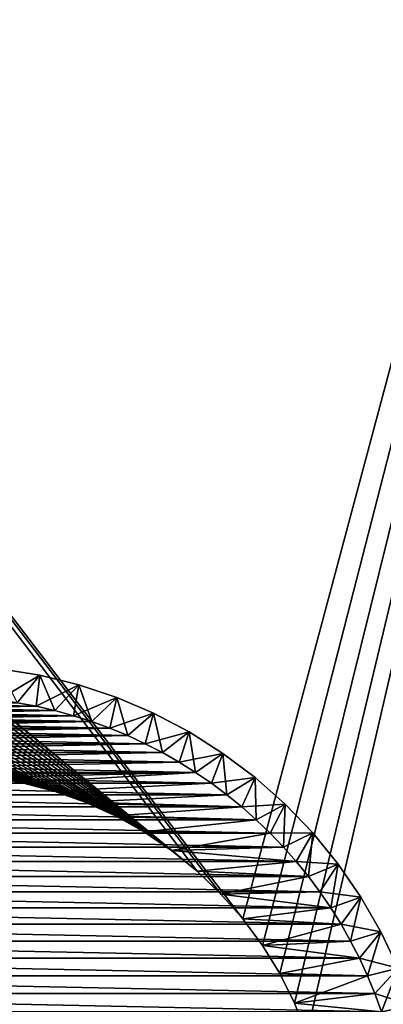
# Model space of a CAD drawing. Extents: x -255 to 255, y -598 to 598.
# Tile 48 of 201: x 209 to 220, y -368 to -336. Entities that reach past the tile are written whole.
import ezdxf

# ---------------------------------------------------------------- set-up
doc = ezdxf.new("R2010")
doc.units = 0
doc.header["$LTSCALE"] = 21.359881
for name, color, linetype in [('1', 7, 'CONTINUOUS'), ('100', 7, 'CONTINUOUS'), ('2', 7, 'CONTINUOUS'), ('73', 7, 'CONTINUOUS'), ('74', 7, 'CONTINUOUS'), ('93', 7, 'CONTINUOUS'), ('95', 7, 'CONTINUOUS'), ('98', 7, 'CONTINUOUS')]:
    doc.layers.add(name, color=color, linetype=linetype)

msp = doc.modelspace()

# ---------------------------------------------------------------- linework, layer by layer
at = {"layer": '1', "color": 7, "linetype": 'CONTINUOUS'}
for points in [[(214.258, -363.367), (116.58, -283.398), (152.63, -282.45), (214.258, -363.367)], [(215.024, -364.101), (214.258, -363.367), (152.63, -282.45), (215.024, -364.101)], [(215.725, -364.897), (215.024, -364.101), (152.63, -282.45), (215.725, -364.897)], [(237.8, -282.45), (215.725, -364.897), (152.63, -282.45), (237.8, -282.45)], [(216.356, -365.75), (215.725, -364.897), (237.8, -282.45), (216.356, -365.75)], [(216.913, -366.654), (216.356, -365.75), (237.8, -282.45), (216.913, -366.654)], [(217.39, -367.601), (216.913, -366.654), (237.8, -282.45), (217.39, -367.601)], [(217.786, -368.586), (217.39, -367.601), (237.8, -282.45), (217.786, -368.586)], [(255, -464.6), (217.786, -368.586), (237.8, -282.45), (255, -464.6)], [(116.58, -285.902), (116.58, -283.398), (213.433, -362.7), (116.58, -285.902)], [(213.433, -362.7), (116.58, -283.398), (214.258, -363.367), (213.433, -362.7)], [(116.42, -288.4), (116.58, -285.902), (213.433, -362.7), (116.42, -288.4)], [(116.099, -290.882), (116.42, -288.4), (213.433, -362.7), (116.099, -290.882)], [(115.621, -293.339), (116.099, -290.882), (213.433, -362.7), (115.621, -293.339)], [(114.986, -295.761), (115.621, -293.339), (213.433, -362.7), (114.986, -295.761)], [(114.197, -298.136), (114.986, -295.761), (212.554, -362.106), (114.197, -298.136)], [(212.554, -362.106), (114.986, -295.761), (213.433, -362.7), (212.554, -362.106)], [(113.258, -300.457), (114.197, -298.136), (212.554, -362.106), (113.258, -300.457)], [(112.172, -302.712), (113.258, -300.457), (212.554, -362.106), (112.172, -302.712)], [(110.943, -304.893), (112.172, -302.712), (212.554, -362.106), (110.943, -304.893)], [(109.578, -306.991), (110.943, -304.893), (211.628, -361.588), (109.578, -306.991)], [(211.628, -361.588), (110.943, -304.893), (212.554, -362.106), (211.628, -361.588)], [(108.081, -308.997), (109.578, -306.991), (211.628, -361.588), (108.081, -308.997)], [(106.458, -310.903), (108.081, -308.997), (211.628, -361.588), (106.458, -310.903)], [(104.716, -312.702), (106.458, -310.903), (211.628, -361.588), (104.716, -312.702)], [(102.863, -314.384), (104.716, -312.702), (210.661, -361.151), (102.863, -314.384)], [(210.661, -361.151), (104.716, -312.702), (211.628, -361.588), (210.661, -361.151)], [(100.906, -315.945), (102.863, -314.384), (210.661, -361.151), (100.906, -315.945)], [(98.853, -317.377), (100.906, -315.945), (210.661, -361.151), (98.853, -317.377)], [(96.713, -318.675), (98.853, -317.377), (210.661, -361.151), (96.713, -318.675)], [(94.493, -319.833), (96.713, -318.675), (210.661, -361.151), (94.493, -319.833)], [(92.204, -320.846), (94.493, -319.833), (209.66, -360.798), (92.204, -320.846)], [(209.66, -360.798), (94.493, -319.833), (210.661, -361.151), (209.66, -360.798)], [(89.855, -321.711), (92.204, -320.846), (209.66, -360.798), (89.855, -321.711)], [(87.455, -322.423), (89.855, -321.711), (209.66, -360.798), (87.455, -322.423)], [(85.015, -322.98), (87.455, -322.423), (209.66, -360.798), (85.015, -322.98)], [(82.544, -323.379), (85.015, -322.98), (209.66, -360.798), (82.544, -323.379)], [(80.052, -323.62), (82.544, -323.379), (209.66, -360.798), (80.052, -323.62)], [(77.55, -323.7), (80.052, -323.62), (209.66, -360.798), (77.55, -323.7)], [(207.588, -360.351), (77.55, -323.7), (208.633, -360.531), (207.588, -360.351)], [(208.633, -360.531), (77.55, -323.7), (209.66, -360.798), (208.633, -360.531)]]:
    msp.add_3dface(points, dxfattribs=at)
at = {"layer": '100', "color": 7, "linetype": 'CONTINUOUS'}
for points in [[(208.469, -357.955, -13), (209.2, -357.073, -14), (207.929, -356.867, -14), (208.469, -357.955, -13)], [(208.469, -357.955, -13), (209.078, -358.069, -13), (209.2, -357.073, -14), (208.469, -357.955, -13)], [(209.078, -358.069, -13), (209.682, -358.209, -13), (209.2, -357.073, -14), (209.078, -358.069, -13)], [(209.682, -358.209, -13), (210.451, -357.382, -14), (209.2, -357.073, -14), (209.682, -358.209, -13)], [(209.682, -358.209, -13), (210.28, -358.374, -13), (210.451, -357.382, -14), (209.682, -358.209, -13)], [(210.28, -358.374, -13), (210.87, -358.563, -13), (210.451, -357.382, -14), (210.28, -358.374, -13)], [(210.87, -358.563, -13), (211.674, -357.79, -14), (210.451, -357.382, -14), (210.87, -358.563, -13)], [(210.87, -358.563, -13), (211.453, -358.776, -13), (211.674, -357.79, -14), (210.87, -358.563, -13)], [(211.453, -358.776, -13), (212.025, -359.013, -13), (211.674, -357.79, -14), (211.453, -358.776, -13)], [(212.025, -359.013, -13), (212.859, -358.295, -14), (211.674, -357.79, -14), (212.025, -359.013, -13)], [(212.025, -359.013, -13), (212.588, -359.274, -13), (212.859, -358.295, -14), (212.025, -359.013, -13)], [(212.588, -359.274, -13), (213.139, -359.558, -13), (212.859, -358.295, -14), (212.588, -359.274, -13)], [(213.139, -359.558, -13), (214, -358.894, -14), (212.859, -358.295, -14), (213.139, -359.558, -13)], [(213.139, -359.558, -13), (213.678, -359.864, -13), (214, -358.894, -14), (213.139, -359.558, -13)], [(213.678, -359.864, -13), (214.204, -360.193, -13), (214, -358.894, -14), (213.678, -359.864, -13)], [(214.204, -360.193, -13), (215.089, -359.582, -14), (214, -358.894, -14), (214.204, -360.193, -13)], [(214.204, -360.193, -13), (214.716, -360.542, -13), (215.089, -359.582, -14), (214.204, -360.193, -13)], [(214.716, -360.542, -13), (215.213, -360.913, -13), (215.089, -359.582, -14), (214.716, -360.542, -13)], [(215.213, -360.913, -13), (216.119, -360.356, -14), (215.089, -359.582, -14), (215.213, -360.913, -13)], [(215.213, -360.913, -13), (215.694, -361.304, -13), (216.119, -360.356, -14), (215.213, -360.913, -13)], [(215.694, -361.304, -13), (216.159, -361.714, -13), (216.119, -360.356, -14), (215.694, -361.304, -13)], [(216.159, -361.714, -13), (217.084, -361.211, -14), (216.119, -360.356, -14), (216.159, -361.714, -13)], [(216.159, -361.714, -13), (216.607, -362.143, -13), (217.084, -361.211, -14), (216.159, -361.714, -13)], [(216.607, -362.143, -13), (217.036, -362.591, -13), (217.084, -361.211, -14), (216.607, -362.143, -13)], [(217.036, -362.591, -13), (217.976, -362.14, -14), (217.084, -361.211, -14), (217.036, -362.591, -13)], [(217.036, -362.591, -13), (217.446, -363.056, -13), (217.976, -362.14, -14), (217.036, -362.591, -13)], [(217.446, -363.056, -13), (217.837, -363.537, -13), (217.976, -362.14, -14), (217.446, -363.056, -13)], [(217.837, -363.537, -13), (218.791, -363.138, -14), (217.976, -362.14, -14), (217.837, -363.537, -13)], [(217.837, -363.537, -13), (218.208, -364.034, -13), (218.791, -363.138, -14), (217.837, -363.537, -13)], [(218.208, -364.034, -13), (218.557, -364.546, -13), (218.791, -363.138, -14), (218.208, -364.034, -13)], [(218.557, -364.546, -13), (219.523, -364.199, -14), (218.791, -363.138, -14), (218.557, -364.546, -13)], [(218.557, -364.546, -13), (218.886, -365.072, -13), (219.523, -364.199, -14), (218.557, -364.546, -13)], [(218.886, -365.072, -13), (219.192, -365.611, -13), (219.523, -364.199, -14), (218.886, -365.072, -13)], [(219.192, -365.611, -13), (220.167, -365.314, -14), (219.523, -364.199, -14), (219.192, -365.611, -13)], [(219.192, -365.611, -13), (219.476, -366.162, -13), (220.167, -365.314, -14), (219.192, -365.611, -13)], [(219.476, -366.162, -13), (219.737, -366.725, -13), (220.167, -365.314, -14), (219.476, -366.162, -13)], [(219.737, -366.725, -13), (220.72, -366.479, -14), (220.167, -365.314, -14), (219.737, -366.725, -13)], [(219.737, -366.725, -13), (219.974, -367.297, -13), (220.72, -366.479, -14), (219.737, -366.725, -13)], [(219.974, -367.297, -13), (220.187, -367.88, -13), (220.72, -366.479, -14), (219.974, -367.297, -13)], [(220.187, -367.88, -13), (221.177, -367.683, -14), (220.72, -366.479, -14), (220.187, -367.88, -13)]]:
    msp.add_3dface(points, dxfattribs=at)
at = {"layer": '2', "color": 7, "linetype": 'CONTINUOUS'}
for points in [[(77.55, -415.216, 7), (248.416, -264.3, 7), (-64.2, -415.216, 7), (77.55, -415.216, 7)], [(-64.2, -415.216, 7), (248.416, -264.3, 7), (94.035, -327.203, 7), (-64.2, -415.216, 7)], [(80.359, -415.302, 7), (248.416, -264.3, 7), (77.55, -415.216, 7), (80.359, -415.302, 7)], [(83.158, -415.562, 7), (248.416, -264.3, 7), (80.359, -415.302, 7), (83.158, -415.562, 7)], [(85.935, -415.993, 7), (248.416, -264.3, 7), (83.158, -415.562, 7), (85.935, -415.993, 7)], [(88.681, -416.594, 7), (248.416, -264.3, 7), (85.935, -415.993, 7), (88.681, -416.594, 7)], [(91.384, -417.363, 7), (248.416, -264.3, 7), (88.681, -416.594, 7), (91.384, -417.363, 7)], [(94.035, -418.297, 7), (248.416, -264.3, 7), (91.384, -417.363, 7), (94.035, -418.297, 7)], [(96.623, -419.393, 7), (248.416, -264.3, 7), (94.035, -418.297, 7), (96.623, -419.393, 7)], [(99.139, -420.646, 7), (248.416, -264.3, 7), (96.623, -419.393, 7), (99.139, -420.646, 7)], [(101.573, -422.051, 7), (248.416, -264.3, 7), (99.139, -420.646, 7), (101.573, -422.051, 7)], [(103.916, -423.604, 7), (248.416, -264.3, 7), (101.573, -422.051, 7), (103.916, -423.604, 7)], [(106.159, -425.297, 7), (248.416, -264.3, 7), (103.916, -423.604, 7), (106.159, -425.297, 7)], [(108.293, -427.126, 7), (248.416, -264.3, 7), (106.159, -425.297, 7), (108.293, -427.126, 7)], [(110.311, -429.082, 7), (248.416, -264.3, 7), (108.293, -427.126, 7), (110.311, -429.082, 7)], [(112.205, -431.16, 7), (248.416, -264.3, 7), (110.311, -429.082, 7), (112.205, -431.16, 7)], [(113.967, -433.349, 7), (248.416, -264.3, 7), (112.205, -431.16, 7), (113.967, -433.349, 7)], [(115.591, -435.643, 7), (248.416, -264.3, 7), (113.967, -433.349, 7), (115.591, -435.643, 7)], [(117.07, -438.033, 7), (248.416, -264.3, 7), (115.591, -435.643, 7), (117.07, -438.033, 7)], [(118.4, -440.509, 7), (248.416, -264.3, 7), (117.07, -438.033, 7), (118.4, -440.509, 7)], [(119.575, -443.062, 7), (248.416, -264.3, 7), (118.4, -440.509, 7), (119.575, -443.062, 7)], [(120.59, -445.683, 7), (248.416, -264.3, 7), (119.575, -443.062, 7), (120.59, -445.683, 7)], [(121.442, -448.362, 7), (248.416, -264.3, 7), (120.59, -445.683, 7), (121.442, -448.362, 7)], [(122.128, -451.087, 7), (248.416, -264.3, 7), (121.442, -448.362, 7), (122.128, -451.087, 7)], [(122.644, -453.85, 7), (248.416, -264.3, 7), (122.128, -451.087, 7), (122.644, -453.85, 7)], [(122.989, -456.639, 7), (248.416, -264.3, 7), (122.644, -453.85, 7), (122.989, -456.639, 7)], [(123.163, -459.445, 7), (248.416, -264.3, 7), (122.989, -456.639, 7), (123.163, -459.445, 7)], [(248.416, -464.6, 7), (248.416, -264.3, 7), (123.163, -462.255, 7), (248.416, -464.6, 7)], [(123.163, -462.255, 7), (248.416, -264.3, 7), (123.163, -459.445, 7), (123.163, -462.255, 7)]]:
    msp.add_3dface(points, dxfattribs=at)
at = {"layer": '73', "color": 7, "linetype": 'CONTINUOUS'}
for points in [[(208.469, -357.955, -13), (202.922, -358.069, -13), (209.078, -358.069, -13), (208.469, -357.955, -13)], [(202.318, -358.209, -13), (201.72, -358.374, -13), (209.682, -358.209, -13), (202.318, -358.209, -13)], [(209.682, -358.209, -13), (201.72, -358.374, -13), (210.28, -358.374, -13), (209.682, -358.209, -13)], [(202.922, -358.069, -13), (202.318, -358.209, -13), (209.078, -358.069, -13), (202.922, -358.069, -13)], [(209.078, -358.069, -13), (202.318, -358.209, -13), (209.682, -358.209, -13), (209.078, -358.069, -13)], [(201.13, -358.563, -13), (200.547, -358.776, -13), (210.87, -358.563, -13), (201.13, -358.563, -13)], [(210.87, -358.563, -13), (200.547, -358.776, -13), (211.453, -358.776, -13), (210.87, -358.563, -13)], [(201.72, -358.374, -13), (201.13, -358.563, -13), (210.28, -358.374, -13), (201.72, -358.374, -13)], [(210.28, -358.374, -13), (201.13, -358.563, -13), (210.87, -358.563, -13), (210.28, -358.374, -13)], [(200.547, -358.776, -13), (199.975, -359.013, -13), (211.453, -358.776, -13), (200.547, -358.776, -13)], [(211.453, -358.776, -13), (199.975, -359.013, -13), (212.025, -359.013, -13), (211.453, -358.776, -13)], [(199.975, -359.013, -13), (199.412, -359.274, -13), (212.025, -359.013, -13), (199.975, -359.013, -13)], [(212.025, -359.013, -13), (199.412, -359.274, -13), (212.588, -359.274, -13), (212.025, -359.013, -13)], [(198.861, -359.558, -13), (198.322, -359.864, -13), (213.139, -359.558, -13), (198.861, -359.558, -13)], [(213.139, -359.558, -13), (198.322, -359.864, -13), (213.678, -359.864, -13), (213.139, -359.558, -13)], [(199.412, -359.274, -13), (198.861, -359.558, -13), (212.588, -359.274, -13), (199.412, -359.274, -13)], [(212.588, -359.274, -13), (198.861, -359.558, -13), (213.139, -359.558, -13), (212.588, -359.274, -13)], [(198.322, -359.864, -13), (197.796, -360.193, -13), (213.678, -359.864, -13), (198.322, -359.864, -13)], [(213.678, -359.864, -13), (197.796, -360.193, -13), (214.204, -360.193, -13), (213.678, -359.864, -13)], [(197.796, -360.193, -13), (205.469, -360.261, -13), (214.204, -360.193, -13), (197.796, -360.193, -13)], [(205.469, -360.261, -13), (206.531, -360.261, -13), (214.204, -360.193, -13), (205.469, -360.261, -13)], [(206.531, -360.261, -13), (207.588, -360.351, -13), (214.204, -360.193, -13), (206.531, -360.261, -13)], [(207.588, -360.351, -13), (208.633, -360.531, -13), (214.204, -360.193, -13), (207.588, -360.351, -13)], [(214.204, -360.193, -13), (208.633, -360.531, -13), (214.716, -360.542, -13), (214.204, -360.193, -13)], [(208.633, -360.531, -13), (209.66, -360.798, -13), (214.716, -360.542, -13), (208.633, -360.531, -13)], [(214.716, -360.542, -13), (209.66, -360.798, -13), (215.213, -360.913, -13), (214.716, -360.542, -13)], [(209.66, -360.798, -13), (210.661, -361.151, -13), (215.213, -360.913, -13), (209.66, -360.798, -13)], [(215.213, -360.913, -13), (210.661, -361.151, -13), (215.694, -361.304, -13), (215.213, -360.913, -13)], [(210.661, -361.151, -13), (211.628, -361.588, -13), (215.694, -361.304, -13), (210.661, -361.151, -13)], [(215.694, -361.304, -13), (211.628, -361.588, -13), (216.159, -361.714, -13), (215.694, -361.304, -13)], [(211.628, -361.588, -13), (212.554, -362.106, -13), (216.159, -361.714, -13), (211.628, -361.588, -13)], [(216.159, -361.714, -13), (212.554, -362.106, -13), (216.607, -362.143, -13), (216.159, -361.714, -13)], [(212.554, -362.106, -13), (213.433, -362.7, -13), (216.607, -362.143, -13), (212.554, -362.106, -13)], [(216.607, -362.143, -13), (213.433, -362.7, -13), (217.036, -362.591, -13), (216.607, -362.143, -13)], [(217.036, -362.591, -13), (213.433, -362.7, -13), (217.446, -363.056, -13), (217.036, -362.591, -13)], [(213.433, -362.7, -13), (214.258, -363.367, -13), (217.446, -363.056, -13), (213.433, -362.7, -13)], [(217.446, -363.056, -13), (214.258, -363.367, -13), (217.837, -363.537, -13), (217.446, -363.056, -13)], [(214.258, -363.367, -13), (215.024, -364.101, -13), (217.837, -363.537, -13), (214.258, -363.367, -13)], [(217.837, -363.537, -13), (215.024, -364.101, -13), (218.208, -364.034, -13), (217.837, -363.537, -13)], [(218.208, -364.034, -13), (215.024, -364.101, -13), (218.557, -364.546, -13), (218.208, -364.034, -13)], [(215.024, -364.101, -13), (215.725, -364.897, -13), (218.557, -364.546, -13), (215.024, -364.101, -13)], [(218.557, -364.546, -13), (215.725, -364.897, -13), (218.886, -365.072, -13), (218.557, -364.546, -13)], [(215.725, -364.897, -13), (216.356, -365.75, -13), (218.886, -365.072, -13), (215.725, -364.897, -13)], [(218.886, -365.072, -13), (216.356, -365.75, -13), (219.192, -365.611, -13), (218.886, -365.072, -13)], [(219.192, -365.611, -13), (216.356, -365.75, -13), (219.476, -366.162, -13), (219.192, -365.611, -13)], [(216.356, -365.75, -13), (216.913, -366.654, -13), (219.476, -366.162, -13), (216.356, -365.75, -13)], [(219.476, -366.162, -13), (216.913, -366.654, -13), (219.737, -366.725, -13), (219.476, -366.162, -13)], [(216.913, -366.654, -13), (217.39, -367.601, -13), (219.737, -366.725, -13), (216.913, -366.654, -13)], [(219.737, -366.725, -13), (217.39, -367.601, -13), (219.974, -367.297, -13), (219.737, -366.725, -13)], [(219.974, -367.297, -13), (217.39, -367.601, -13), (220.187, -367.88, -13), (219.974, -367.297, -13)], [(217.39, -367.601, -13), (217.786, -368.586, -13), (220.187, -367.88, -13), (217.39, -367.601, -13)]]:
    msp.add_3dface(points, dxfattribs=at)
at = {"layer": '74', "color": 7, "linetype": 'CONTINUOUS'}
for points in [[(203.531, -357.955, -63), (209.078, -358.069, -63), (202.922, -358.069, -63), (203.531, -357.955, -63)], [(208.469, -357.955, -63), (209.078, -358.069, -63), (203.531, -357.955, -63), (208.469, -357.955, -63)], [(202.318, -358.209, -63), (210.28, -358.374, -63), (201.72, -358.374, -63), (202.318, -358.209, -63)], [(202.922, -358.069, -63), (209.682, -358.209, -63), (202.318, -358.209, -63), (202.922, -358.069, -63)], [(209.682, -358.209, -63), (210.28, -358.374, -63), (202.318, -358.209, -63), (209.682, -358.209, -63)], [(209.078, -358.069, -63), (209.682, -358.209, -63), (202.922, -358.069, -63), (209.078, -358.069, -63)], [(201.13, -358.563, -63), (211.453, -358.776, -63), (200.547, -358.776, -63), (201.13, -358.563, -63)], [(201.72, -358.374, -63), (210.87, -358.563, -63), (201.13, -358.563, -63), (201.72, -358.374, -63)], [(210.87, -358.563, -63), (211.453, -358.776, -63), (201.13, -358.563, -63), (210.87, -358.563, -63)], [(210.28, -358.374, -63), (210.87, -358.563, -63), (201.72, -358.374, -63), (210.28, -358.374, -63)], [(200.547, -358.776, -63), (212.025, -359.013, -63), (199.975, -359.013, -63), (200.547, -358.776, -63)], [(211.453, -358.776, -63), (212.025, -359.013, -63), (200.547, -358.776, -63), (211.453, -358.776, -63)], [(199.975, -359.013, -63), (212.588, -359.274, -63), (199.412, -359.274, -63), (199.975, -359.013, -63)], [(212.025, -359.013, -63), (212.588, -359.274, -63), (199.975, -359.013, -63), (212.025, -359.013, -63)], [(198.861, -359.558, -63), (213.678, -359.864, -63), (198.322, -359.864, -63), (198.861, -359.558, -63)], [(199.412, -359.274, -63), (213.139, -359.558, -63), (198.861, -359.558, -63), (199.412, -359.274, -63)], [(213.139, -359.558, -63), (213.678, -359.864, -63), (198.861, -359.558, -63), (213.139, -359.558, -63)], [(212.588, -359.274, -63), (213.139, -359.558, -63), (199.412, -359.274, -63), (212.588, -359.274, -63)], [(198.322, -359.864, -63), (214.204, -360.193, -63), (197.796, -360.193, -63), (198.322, -359.864, -63)], [(213.678, -359.864, -63), (214.204, -360.193, -63), (198.322, -359.864, -63), (213.678, -359.864, -63)], [(197.796, -360.193, -63), (214.716, -360.542, -63), (197.284, -360.542, -63), (197.796, -360.193, -63)], [(214.204, -360.193, -63), (214.716, -360.542, -63), (197.796, -360.193, -63), (214.204, -360.193, -63)], [(197.284, -360.542, -63), (215.213, -360.913, -63), (196.787, -360.913, -63), (197.284, -360.542, -63)], [(214.716, -360.542, -63), (215.213, -360.913, -63), (197.284, -360.542, -63), (214.716, -360.542, -63)], [(196.787, -360.913, -63), (215.694, -361.304, -63), (196.306, -361.304, -63), (196.787, -360.913, -63)], [(215.213, -360.913, -63), (215.694, -361.304, -63), (196.787, -360.913, -63), (215.213, -360.913, -63)], [(196.306, -361.304, -63), (216.159, -361.714, -63), (195.841, -361.714, -63), (196.306, -361.304, -63)], [(215.694, -361.304, -63), (216.159, -361.714, -63), (196.306, -361.304, -63), (215.694, -361.304, -63)], [(195.841, -361.714, -63), (216.607, -362.143, -63), (195.393, -362.143, -63), (195.841, -361.714, -63)], [(216.159, -361.714, -63), (216.607, -362.143, -63), (195.841, -361.714, -63), (216.159, -361.714, -63)], [(195.393, -362.143, -63), (217.036, -362.591, -63), (194.964, -362.591, -63), (195.393, -362.143, -63)], [(216.607, -362.143, -63), (217.036, -362.591, -63), (195.393, -362.143, -63), (216.607, -362.143, -63)], [(194.964, -362.591, -63), (217.446, -363.056, -63), (194.554, -363.056, -63), (194.964, -362.591, -63)], [(217.036, -362.591, -63), (217.446, -363.056, -63), (194.964, -362.591, -63), (217.036, -362.591, -63)], [(194.554, -363.056, -63), (217.837, -363.537, -63), (194.163, -363.537, -63), (194.554, -363.056, -63)], [(217.446, -363.056, -63), (217.837, -363.537, -63), (194.554, -363.056, -63), (217.446, -363.056, -63)], [(194.163, -363.537, -63), (218.208, -364.034, -63), (193.792, -364.034, -63), (194.163, -363.537, -63)], [(217.837, -363.537, -63), (218.208, -364.034, -63), (194.163, -363.537, -63), (217.837, -363.537, -63)], [(193.792, -364.034, -63), (218.557, -364.546, -63), (193.443, -364.546, -63), (193.792, -364.034, -63)], [(218.208, -364.034, -63), (218.557, -364.546, -63), (193.792, -364.034, -63), (218.208, -364.034, -63)], [(193.443, -364.546, -63), (218.886, -365.072, -63), (193.114, -365.072, -63), (193.443, -364.546, -63)], [(218.557, -364.546, -63), (218.886, -365.072, -63), (193.443, -364.546, -63), (218.557, -364.546, -63)], [(193.114, -365.072, -63), (219.192, -365.611, -63), (192.808, -365.611, -63), (193.114, -365.072, -63)], [(218.886, -365.072, -63), (219.192, -365.611, -63), (193.114, -365.072, -63), (218.886, -365.072, -63)], [(192.808, -365.611, -63), (219.476, -366.162, -63), (192.524, -366.162, -63), (192.808, -365.611, -63)], [(219.192, -365.611, -63), (219.476, -366.162, -63), (192.808, -365.611, -63), (219.192, -365.611, -63)], [(192.524, -366.162, -63), (219.737, -366.725, -63), (192.263, -366.725, -63), (192.524, -366.162, -63)], [(219.476, -366.162, -63), (219.737, -366.725, -63), (192.524, -366.162, -63), (219.476, -366.162, -63)], [(192.263, -366.725, -63), (219.974, -367.297, -63), (192.026, -367.297, -63), (192.263, -366.725, -63)], [(219.737, -366.725, -63), (219.974, -367.297, -63), (192.263, -366.725, -63), (219.737, -366.725, -63)], [(192.026, -367.297, -63), (220.187, -367.88, -63), (191.813, -367.88, -63), (192.026, -367.297, -63)], [(219.974, -367.297, -63), (220.187, -367.88, -63), (192.026, -367.297, -63), (219.974, -367.297, -63)]]:
    msp.add_3dface(points, dxfattribs=at)
at = {"layer": '93', "color": 7, "linetype": 'CONTINUOUS'}
for points in [[(207.588, -360.351), (208.633, -360.531), (207.588, -360.351, -13), (207.588, -360.351)], [(207.588, -360.351, -13), (208.633, -360.531), (208.633, -360.531, -13), (207.588, -360.351, -13)], [(208.633, -360.531), (209.66, -360.798), (208.633, -360.531, -13), (208.633, -360.531)], [(208.633, -360.531, -13), (209.66, -360.798), (209.66, -360.798, -13), (208.633, -360.531, -13)], [(209.66, -360.798), (210.661, -361.151), (209.66, -360.798, -13), (209.66, -360.798)], [(209.66, -360.798, -13), (210.661, -361.151), (210.661, -361.151, -13), (209.66, -360.798, -13)], [(210.661, -361.151), (211.628, -361.588), (210.661, -361.151, -13), (210.661, -361.151)], [(210.661, -361.151, -13), (211.628, -361.588), (211.628, -361.588, -13), (210.661, -361.151, -13)], [(211.628, -361.588), (212.554, -362.106), (211.628, -361.588, -13), (211.628, -361.588)], [(211.628, -361.588, -13), (212.554, -362.106), (212.554, -362.106, -13), (211.628, -361.588, -13)], [(212.554, -362.106), (213.433, -362.7), (212.554, -362.106, -13), (212.554, -362.106)], [(212.554, -362.106, -13), (213.433, -362.7), (213.433, -362.7, -13), (212.554, -362.106, -13)], [(213.433, -362.7), (214.258, -363.367), (213.433, -362.7, -13), (213.433, -362.7)], [(213.433, -362.7, -13), (214.258, -363.367), (214.258, -363.367, -13), (213.433, -362.7, -13)], [(214.258, -363.367), (215.024, -364.101), (214.258, -363.367, -13), (214.258, -363.367)], [(214.258, -363.367, -13), (215.024, -364.101), (215.024, -364.101, -13), (214.258, -363.367, -13)], [(215.024, -364.101), (215.725, -364.897), (215.024, -364.101, -13), (215.024, -364.101)], [(215.024, -364.101, -13), (215.725, -364.897), (215.725, -364.897, -13), (215.024, -364.101, -13)], [(215.725, -364.897), (216.356, -365.75), (215.725, -364.897, -13), (215.725, -364.897)], [(215.725, -364.897, -13), (216.356, -365.75), (216.356, -365.75, -13), (215.725, -364.897, -13)], [(216.356, -365.75), (216.913, -366.654), (216.356, -365.75, -13), (216.356, -365.75)], [(216.356, -365.75, -13), (216.913, -366.654), (216.913, -366.654, -13), (216.356, -365.75, -13)], [(216.913, -366.654), (217.39, -367.601), (216.913, -366.654, -13), (216.913, -366.654)], [(216.913, -366.654, -13), (217.39, -367.601), (217.39, -367.601, -13), (216.913, -366.654, -13)], [(217.39, -367.601), (217.786, -368.586), (217.39, -367.601, -13), (217.39, -367.601)], [(217.39, -367.601, -13), (217.786, -368.586), (217.786, -368.586, -13), (217.39, -367.601, -13)]]:
    msp.add_3dface(points, dxfattribs=at)
at = {"layer": '95', "color": 7, "linetype": 'CONTINUOUS'}
for points in [[(209.2, -357.073, -62), (207.929, -356.867, -62), (209.2, -357.073, -14), (209.2, -357.073, -62)], [(209.2, -357.073, -14), (207.929, -356.867, -62), (207.929, -356.867, -14), (209.2, -357.073, -14)], [(210.451, -357.382, -62), (209.2, -357.073, -62), (210.451, -357.382, -14), (210.451, -357.382, -62)], [(210.451, -357.382, -14), (209.2, -357.073, -62), (209.2, -357.073, -14), (210.451, -357.382, -14)], [(211.674, -357.79, -62), (210.451, -357.382, -62), (211.674, -357.79, -14), (211.674, -357.79, -62)], [(211.674, -357.79, -14), (210.451, -357.382, -62), (210.451, -357.382, -14), (211.674, -357.79, -14)], [(212.859, -358.295, -62), (211.674, -357.79, -62), (212.859, -358.295, -14), (212.859, -358.295, -62)], [(212.859, -358.295, -14), (211.674, -357.79, -62), (211.674, -357.79, -14), (212.859, -358.295, -14)], [(214, -358.894, -62), (212.859, -358.295, -62), (214, -358.894, -14), (214, -358.894, -62)], [(214, -358.894, -14), (212.859, -358.295, -62), (212.859, -358.295, -14), (214, -358.894, -14)], [(215.089, -359.582, -62), (214, -358.894, -62), (215.089, -359.582, -14), (215.089, -359.582, -62)], [(215.089, -359.582, -14), (214, -358.894, -62), (214, -358.894, -14), (215.089, -359.582, -14)], [(216.119, -360.356, -62), (215.089, -359.582, -62), (216.119, -360.356, -14), (216.119, -360.356, -62)], [(216.119, -360.356, -14), (215.089, -359.582, -62), (215.089, -359.582, -14), (216.119, -360.356, -14)], [(217.084, -361.211, -62), (216.119, -360.356, -62), (217.084, -361.211, -14), (217.084, -361.211, -62)], [(217.084, -361.211, -14), (216.119, -360.356, -62), (216.119, -360.356, -14), (217.084, -361.211, -14)], [(217.976, -362.14, -62), (217.084, -361.211, -62), (217.976, -362.14, -14), (217.976, -362.14, -62)], [(217.976, -362.14, -14), (217.084, -361.211, -62), (217.084, -361.211, -14), (217.976, -362.14, -14)], [(218.791, -363.138, -62), (217.976, -362.14, -62), (218.791, -363.138, -14), (218.791, -363.138, -62)], [(218.791, -363.138, -14), (217.976, -362.14, -62), (217.976, -362.14, -14), (218.791, -363.138, -14)], [(219.523, -364.199, -62), (218.791, -363.138, -62), (219.523, -364.199, -14), (219.523, -364.199, -62)], [(219.523, -364.199, -14), (218.791, -363.138, -62), (218.791, -363.138, -14), (219.523, -364.199, -14)], [(220.167, -365.314, -62), (219.523, -364.199, -62), (220.167, -365.314, -14), (220.167, -365.314, -62)], [(220.167, -365.314, -14), (219.523, -364.199, -62), (219.523, -364.199, -14), (220.167, -365.314, -14)], [(220.72, -366.479, -62), (220.167, -365.314, -62), (220.72, -366.479, -14), (220.72, -366.479, -62)], [(220.72, -366.479, -14), (220.167, -365.314, -62), (220.167, -365.314, -14), (220.72, -366.479, -14)]]:
    msp.add_3dface(points, dxfattribs=at)
at = {"layer": '98', "color": 7, "linetype": 'CONTINUOUS'}
for points in [[(207.855, -357.865, -63), (207.929, -356.867, -62), (209.2, -357.073, -62), (207.855, -357.865, -63)], [(208.469, -357.955, -63), (207.855, -357.865, -63), (209.2, -357.073, -62), (208.469, -357.955, -63)], [(209.078, -358.069, -63), (208.469, -357.955, -63), (209.2, -357.073, -62), (209.078, -358.069, -63)], [(209.078, -358.069, -63), (209.2, -357.073, -62), (210.451, -357.382, -62), (209.078, -358.069, -63)], [(209.682, -358.209, -63), (209.078, -358.069, -63), (210.451, -357.382, -62), (209.682, -358.209, -63)], [(210.28, -358.374, -63), (209.682, -358.209, -63), (210.451, -357.382, -62), (210.28, -358.374, -63)], [(210.28, -358.374, -63), (210.451, -357.382, -62), (211.674, -357.79, -62), (210.28, -358.374, -63)], [(210.87, -358.563, -63), (210.28, -358.374, -63), (211.674, -357.79, -62), (210.87, -358.563, -63)], [(211.453, -358.776, -63), (210.87, -358.563, -63), (211.674, -357.79, -62), (211.453, -358.776, -63)], [(211.453, -358.776, -63), (211.674, -357.79, -62), (212.859, -358.295, -62), (211.453, -358.776, -63)], [(212.025, -359.013, -63), (211.453, -358.776, -63), (212.859, -358.295, -62), (212.025, -359.013, -63)], [(212.588, -359.274, -63), (212.025, -359.013, -63), (212.859, -358.295, -62), (212.588, -359.274, -63)], [(212.588, -359.274, -63), (212.859, -358.295, -62), (214, -358.894, -62), (212.588, -359.274, -63)], [(213.139, -359.558, -63), (212.588, -359.274, -63), (214, -358.894, -62), (213.139, -359.558, -63)], [(213.678, -359.864, -63), (213.139, -359.558, -63), (214, -358.894, -62), (213.678, -359.864, -63)], [(213.678, -359.864, -63), (214, -358.894, -62), (215.089, -359.582, -62), (213.678, -359.864, -63)], [(214.204, -360.193, -63), (213.678, -359.864, -63), (215.089, -359.582, -62), (214.204, -360.193, -63)], [(214.716, -360.542, -63), (214.204, -360.193, -63), (215.089, -359.582, -62), (214.716, -360.542, -63)], [(214.716, -360.542, -63), (215.089, -359.582, -62), (216.119, -360.356, -62), (214.716, -360.542, -63)], [(215.213, -360.913, -63), (214.716, -360.542, -63), (216.119, -360.356, -62), (215.213, -360.913, -63)], [(215.694, -361.304, -63), (215.213, -360.913, -63), (216.119, -360.356, -62), (215.694, -361.304, -63)], [(215.694, -361.304, -63), (216.119, -360.356, -62), (217.084, -361.211, -62), (215.694, -361.304, -63)], [(216.159, -361.714, -63), (215.694, -361.304, -63), (217.084, -361.211, -62), (216.159, -361.714, -63)], [(216.607, -362.143, -63), (216.159, -361.714, -63), (217.084, -361.211, -62), (216.607, -362.143, -63)], [(216.607, -362.143, -63), (217.084, -361.211, -62), (217.976, -362.14, -62), (216.607, -362.143, -63)], [(217.036, -362.591, -63), (216.607, -362.143, -63), (217.976, -362.14, -62), (217.036, -362.591, -63)], [(217.446, -363.056, -63), (217.036, -362.591, -63), (217.976, -362.14, -62), (217.446, -363.056, -63)], [(217.446, -363.056, -63), (217.976, -362.14, -62), (218.791, -363.138, -62), (217.446, -363.056, -63)], [(217.837, -363.537, -63), (217.446, -363.056, -63), (218.791, -363.138, -62), (217.837, -363.537, -63)], [(218.208, -364.034, -63), (217.837, -363.537, -63), (218.791, -363.138, -62), (218.208, -364.034, -63)], [(218.208, -364.034, -63), (218.791, -363.138, -62), (219.523, -364.199, -62), (218.208, -364.034, -63)], [(218.557, -364.546, -63), (218.208, -364.034, -63), (219.523, -364.199, -62), (218.557, -364.546, -63)], [(218.886, -365.072, -63), (218.557, -364.546, -63), (219.523, -364.199, -62), (218.886, -365.072, -63)], [(218.886, -365.072, -63), (219.523, -364.199, -62), (220.167, -365.314, -62), (218.886, -365.072, -63)], [(219.192, -365.611, -63), (218.886, -365.072, -63), (220.167, -365.314, -62), (219.192, -365.611, -63)], [(219.476, -366.162, -63), (219.192, -365.611, -63), (220.167, -365.314, -62), (219.476, -366.162, -63)], [(219.476, -366.162, -63), (220.167, -365.314, -62), (220.72, -366.479, -62), (219.476, -366.162, -63)], [(219.737, -366.725, -63), (219.476, -366.162, -63), (220.72, -366.479, -62), (219.737, -366.725, -63)], [(219.974, -367.297, -63), (219.737, -366.725, -63), (220.72, -366.479, -62), (219.974, -367.297, -63)], [(219.974, -367.297, -63), (220.72, -366.479, -62), (221.177, -367.683, -62), (219.974, -367.297, -63)], [(220.187, -367.88, -63), (219.974, -367.297, -63), (221.177, -367.683, -62), (220.187, -367.88, -63)]]:
    msp.add_3dface(points, dxfattribs=at)

doc.saveas('drawing.dxf')
